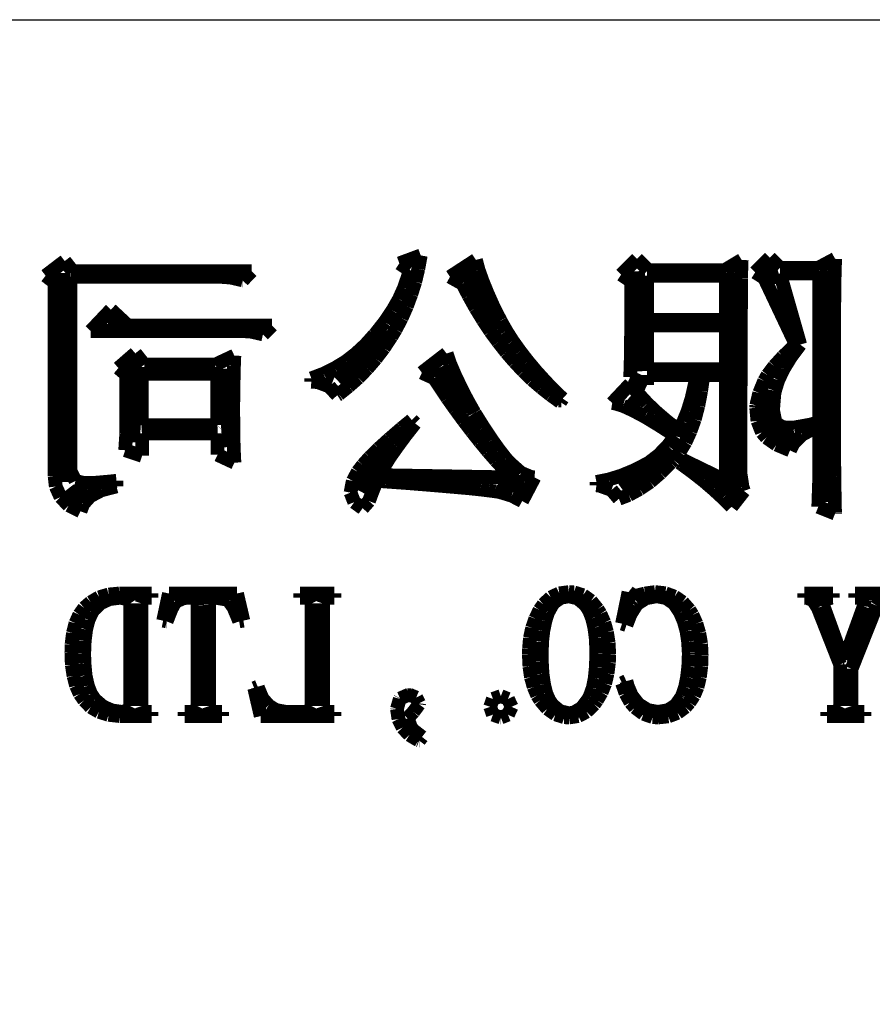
# Model space of a CAD drawing. Extents: x -53 to 531, y -106 to 304.
# Tile 3 of 66: x -46 to -40, y -98 to -91. Entities that reach past the tile are written whole.
import ezdxf

# ---------------------------------------------------------------- set-up
doc = ezdxf.new("R2010")
doc.units = 0
doc.layers.add('BOARD_GEOMETRY_SILKSCREEN_B', color=1, linetype='CONTINUOUS')

msp = doc.modelspace()

# ---------------------------------------------------------------- linework, layer by layer
at = {"layer": 'BOARD_GEOMETRY_SILKSCREEN_B'}
msp.add_lwpolyline([(-47.792894, -90.654378), (4.706874, -90.654378), (4.706874, -101.154484)], dxfattribs=at)
for points, const_width in [([(-45.93209, -92.43949), (-46.073822, -92.547694)], 0.1016), ([(-45.931836, -92.439998), (-45.932344, -92.439998)], 0.1016), ([(-45.873924, -92.51442), (-45.93209, -92.43949)], 0.1016), ([(-43.29938, -92.397834), (-43.457622, -92.456508)], 0.1016), ([(-43.457622, -92.456508), (-43.382692, -92.506038)], 0.1016), ([(-43.317414, -92.496894), (-43.29938, -92.397834)], 0.1016), ([(-42.891456, -92.431108), (-43.083226, -92.556076)], 0.1016), ([(-42.871644, -92.505276), (-42.891456, -92.431108)], 0.1016), ([(-41.70045, -92.42298), (-41.817036, -92.53982)], 0.1016), ([(-41.617138, -92.506038), (-41.70045, -92.42298)], 0.1016), ([(-40.926004, -92.431108), (-41.051226, -92.506038)], 0.1016), ([(-40.928036, -92.4814), (-40.92702, -92.45092)], 0.1016), ([(-40.92702, -92.45092), (-40.926004, -92.431108)], 0.1016), ([(-40.717724, -92.414598), (-40.825928, -92.522802)], 0.1016), ([(-40.642794, -92.489528), (-40.717724, -92.414598)], 0.1016), ([(-40.235124, -92.42298), (-40.359584, -92.489528)], 0.1016), ([(-40.237918, -92.516706), (-40.235886, -92.462604)], 0.1016), ([(-40.235886, -92.462604), (-40.235124, -92.42298)], 0.1016), ([(-45.956982, -92.528898), (-45.953426, -94.073726)], 0.127), ([(-44.549822, -92.51442), (-45.873924, -92.51442)], 0.1016), ([(-44.616624, -92.582238), (-44.549822, -92.51442)], 0.1016), ([(-43.382692, -92.506038), (-43.394122, -92.553028)], 0.1016), ([(-43.34002, -92.592906), (-43.317414, -92.496894)], 0.1016), ([(-42.95648, -92.512896), (-42.742612, -92.952824)], 0.127), ([(-42.842434, -92.587318), (-42.871644, -92.505276)], 0.1016), ([(-41.705784, -92.515182), (-41.6687, -93.254322)], 0.127), ([(-41.051226, -92.506038), (-41.617138, -92.506038)], 0.1016), ([(-41.004236, -92.526612), (-40.993314, -94.126812), (-41.108122, -94.085918)], 0.127), ([(-40.929052, -92.521024), (-40.928036, -92.4814)], 0.1016), ([(-40.929052, -92.570808), (-40.929052, -92.521024)], 0.1016), ([(-40.825928, -92.522802), (-40.75938, -92.564712)], 0.1016), ([(-40.731948, -92.487496), (-40.692324, -92.61348)], 0.127), ([(-40.359584, -92.489528), (-40.642794, -92.489528)], 0.1016), ([(-40.642794, -92.531184), (-40.351456, -92.531184)], 0.1016), ([(-40.492934, -93.057218), (-40.642794, -92.531184)], 0.1016), ([(-40.351456, -92.531184), (-40.351456, -93.870018)], 0.1016), ([(-40.29202, -92.510102), (-40.30599, -94.220538)], 0.127), ([(-40.238934, -92.583508), (-40.237918, -92.516706)], 0.1016), ([(-46.073822, -92.547694), (-46.00702, -92.599002)], 0.1016), ([(-46.00702, -92.599002), (-46.00702, -94.031308)], 0.1016), ([(-45.890434, -92.556076), (-44.78274, -92.556076)], 0.1016), ([(-45.890434, -93.989906), (-45.890434, -92.556076)], 0.1016), ([(-44.78274, -92.556076), (-44.706794, -92.56141)], 0.1016), ([(-44.706794, -92.56141), (-44.616624, -92.582238)], 0.1016), ([(-44.616624, -92.581984), (-44.61764, -92.581984)], 0.1016), ([(-43.394122, -92.553028), (-43.423332, -92.63761)], 0.1016), ([(-43.36923, -92.685108), (-43.34002, -92.592906)], 0.1016), ([(-43.083226, -92.556076), (-42.991278, -92.60713)], 0.1016), ([(-42.991278, -92.60713), (-42.944542, -92.696538)], 0.1016), ([(-42.805858, -92.67698), (-42.842434, -92.587318)], 0.1016), ([(-41.817036, -92.53982), (-41.742106, -92.59062)], 0.1016), ([(-41.742106, -92.59062), (-41.742106, -92.759276)], 0.1016), ([(-41.62552, -92.547694), (-41.04259, -92.547694)], 0.1016), ([(-41.62552, -92.873576), (-41.62552, -92.547694)], 0.1016), ([(-41.04259, -92.547694), (-41.04259, -92.873576)], 0.1016), ([(-40.930322, -92.631006), (-40.929052, -92.570808)], 0.1016), ([(-40.75938, -92.564712), (-40.526208, -93.057218)], 0.1016), ([(-40.23995, -92.665804), (-40.238934, -92.583508)], 0.1016), ([(-43.423332, -92.63761), (-43.460924, -92.721684)], 0.1016), ([(-42.762424, -92.775024), (-42.805858, -92.67698)], 0.1016), ([(-40.931084, -92.70111), (-40.930322, -92.631006)], 0.1016), ([(-40.24122, -92.760038), (-40.23995, -92.665804)], 0.1016), ([(-43.460924, -92.721684), (-43.508676, -92.804996)], 0.1016), ([(-43.402504, -92.775024), (-43.36923, -92.685108)], 0.1016), ([(-42.944542, -92.696538), (-42.893488, -92.788232)], 0.1016), ([(-40.931084, -92.782136), (-40.931084, -92.70111)], 0.1016), ([(-45.74032, -92.956888), (-45.590714, -92.7989)], 0.1016), ([(-45.465746, -92.915232), (-45.590714, -92.7989)], 0.1016), ([(-43.508676, -92.804996), (-43.565826, -92.889324)], 0.1016), ([(-43.440858, -92.8624), (-43.402504, -92.775024)], 0.1016), ([(-42.893488, -92.788232), (-42.839132, -92.876878)], 0.1016), ([(-42.709084, -92.879926), (-42.762424, -92.775024)], 0.1016), ([(-41.742106, -92.759276), (-41.743122, -92.877894)], 0.1016), ([(-40.932354, -92.872814), (-40.931084, -92.782136)], 0.1016), ([(-40.241982, -92.870528), (-40.24122, -92.760038)], 0.1016), ([(-45.53585, -92.87891), (-45.614082, -92.886022)], 0.127), ([(-43.565826, -92.889324), (-43.632374, -92.973906)], 0.1016), ([(-43.484546, -92.945712), (-43.440858, -92.8624)], 0.1016), ([(-42.839132, -92.876878), (-42.784522, -92.959936)], 0.1016), ([(-42.708322, -92.882212), (-42.709084, -92.879926)], 0.1016), ([(-42.666412, -92.956126), (-42.708322, -92.882212)], 0.1016), ([(-41.743122, -92.877894), (-41.744138, -92.986098)], 0.1016), ([(-41.04259, -92.873576), (-41.62552, -92.873576)], 0.1016), ([(-40.932354, -92.973906), (-40.932354, -92.872814)], 0.1016), ([(-40.241982, -92.993718), (-40.241982, -92.870528)], 0.1016), ([(-45.74032, -92.956888), (-44.63288, -92.956888)], 0.1016), ([(-44.399708, -92.915232), (-45.465746, -92.915232)], 0.1016), ([(-44.63288, -92.956888), (-44.556934, -92.961206)], 0.1016), ([(-44.556934, -92.961206), (-44.466256, -92.98178)], 0.1016), ([(-44.466256, -92.98178), (-44.399708, -92.915232)], 0.1016), ([(-43.535092, -92.96908), (-43.906694, -93.331284)], 0.127), ([(-43.516042, -92.998798), (-43.484546, -92.945712)], 0.1016), ([(-42.784522, -92.959936), (-42.725848, -93.039184)], 0.1016), ([(-42.618914, -93.030802), (-42.666412, -92.956126)], 0.1016), ([(-41.62552, -92.915232), (-41.04259, -92.915232)], 0.1016), ([(-41.62552, -93.240098), (-41.62552, -92.915232)], 0.1016), ([(-41.04259, -92.915232), (-41.04259, -93.240098)], 0.1016), ([(-43.642026, -92.98432), (-43.707812, -93.05798)], 0.1016), ([(-43.632374, -92.973906), (-43.642026, -92.98432)], 0.1016), ([(-43.572176, -93.083126), (-43.516042, -92.998798)], 0.1016), ([(-42.725848, -93.039184), (-42.666412, -93.11513)], 0.1016), ([(-42.56532, -93.105732), (-42.618914, -93.030802)], 0.1016), ([(-41.744138, -92.986098), (-41.745154, -93.081094)], 0.1016), ([(-40.933624, -93.084904), (-40.932354, -92.973906)], 0.1016), ([(-40.242998, -93.130878), (-40.241982, -92.993718)], 0.1016), ([(-43.707812, -93.05798), (-43.778424, -93.123512)], 0.1016), ([(-43.631358, -93.161104), (-43.572176, -93.083126)], 0.1016), ([(-42.666412, -93.11513), (-42.604944, -93.185996)], 0.1016), ([(-42.507154, -93.180916), (-42.56532, -93.105732)], 0.1016), ([(-41.745154, -93.081094), (-41.746424, -93.165422)], 0.1016), ([(-40.933624, -93.337888), (-40.933624, -93.084904)], 0.1016), ([(-40.54094, -93.070426), (-40.619934, -93.14561)], 0.1016), ([(-40.562022, -93.14942), (-40.492934, -93.057218)], 0.1016), ([(-40.526208, -93.057218), (-40.54094, -93.070426)], 0.1016), ([(-45.410374, -93.121988), (-45.535342, -93.2307)], 0.1016), ([(-45.425614, -93.18752), (-45.437298, -93.78061)], 0.127), ([(-45.343826, -93.2053), (-45.410374, -93.121988)], 0.1016), ([(-44.677838, -93.139006), (-44.819316, -93.2053)], 0.1016), ([(-44.680886, -93.21292), (-44.677838, -93.139006)], 0.1016), ([(-43.8531, -93.181678), (-43.933618, -93.2307)], 0.1016), ([(-43.778424, -93.123512), (-43.8531, -93.181678)], 0.1016), ([(-43.694858, -93.235018), (-43.631358, -93.161104)], 0.1016), ([(-43.108118, -93.123512), (-43.290998, -93.26499)], 0.1016), ([(-43.081956, -93.199712), (-43.108118, -93.123512)], 0.1016), ([(-42.604944, -93.185996), (-42.541444, -93.253814)], 0.1016), ([(-42.443654, -93.256608), (-42.507154, -93.180916)], 0.1016), ([(-41.746424, -93.165422), (-41.748456, -93.23832)], 0.1016), ([(-40.619934, -93.14561), (-40.68445, -93.216222)], 0.1016), ([(-40.616124, -93.23832), (-40.562022, -93.14942)], 0.1016), ([(-40.242998, -93.602302), (-40.242998, -93.130878)], 0.1016), ([(-45.535342, -93.2307), (-45.476922, -93.280484)], 0.1016), ([(-44.819316, -93.2053), (-45.343826, -93.2053)], 0.1016), ([(-44.744132, -93.235018), (-44.701714, -93.813376)], 0.127), ([(-44.682918, -93.302074), (-44.680632, -93.21292)], 0.1016), ([(-44.680632, -93.21292), (-44.680886, -93.21292)], 0.1016), ([(-43.933618, -93.2307), (-44.017692, -93.27261)], 0.1016), ([(-43.761914, -93.303598), (-43.694858, -93.235018)], 0.1016), ([(-43.158918, -93.227906), (-42.972736, -93.568774)], 0.127), ([(-43.047412, -93.280738), (-43.081956, -93.199712)], 0.1016), ([(-42.541444, -93.253814), (-42.475912, -93.317314)], 0.1016), ([(-42.374312, -93.332808), (-42.443654, -93.256608)], 0.1016), ([(-41.748456, -93.23832), (-41.750488, -93.298518)], 0.1016), ([(-41.04259, -93.240098), (-41.62552, -93.240098)], 0.1016), ([(-40.68445, -93.216222), (-40.734488, -93.282008)], 0.1016), ([(-40.65524, -93.320108), (-40.616124, -93.23832)], 0.1016), ([(-45.476922, -93.280484), (-45.476922, -93.643704)], 0.1016), ([(-45.362114, -93.274388), (-45.362876, -93.275404)], 0.1016), ([(-45.362876, -93.275404), (-45.362876, -93.65361)], 0.1016), ([(-44.803822, -93.274388), (-45.362114, -93.274388)], 0.1016), ([(-44.803822, -93.652594), (-44.803822, -93.274388)], 0.1016), ([(-44.684696, -93.405198), (-44.682918, -93.302074)], 0.1016), ([(-44.017692, -93.27261), (-44.108624, -93.3069)], 0.1016), ([(-44.108624, -93.3069), (-44.108624, -93.331538)], 0.1016), ([(-44.108624, -93.331538), (-44.06138, -93.335094)], 0.1016), ([(-44.06138, -93.335094), (-43.976036, -93.367098)], 0.1016), ([(-43.946826, -93.321886), (-43.982132, -93.307916)], 0.127), ([(-43.832526, -93.366082), (-43.761914, -93.303598)], 0.1016), ([(-43.290998, -93.26499), (-43.199812, -93.3069)], 0.1016), ([(-43.199812, -93.3069), (-43.162982, -93.36278)], 0.1016), ([(-43.005756, -93.368114), (-43.047412, -93.280738)], 0.1016), ([(-42.475912, -93.317314), (-42.408348, -93.37548)], 0.1016), ([(-42.300144, -93.409008), (-42.374312, -93.332808)], 0.1016), ([(-41.750488, -93.298518), (-41.62552, -93.356684)], 0.1016), ([(-41.62552, -93.282008), (-41.258998, -93.282008)], 0.1016), ([(-41.62552, -93.356684), (-41.62552, -93.282008)], 0.1016), ([(-41.258998, -93.282008), (-41.270428, -93.33992)], 0.1016), ([(-41.225724, -93.400626), (-41.209214, -93.282008)], 0.1016), ([(-41.209214, -93.282008), (-41.04259, -93.282008)], 0.1016), ([(-41.04259, -93.282008), (-41.04259, -94.064582)], 0.1016), ([(-40.75938, -93.325696), (-40.795956, -93.415104)], 0.1016), ([(-40.734488, -93.282008), (-40.75938, -93.325696)], 0.1016), ([(-40.679624, -93.398594), (-40.65524, -93.320108)], 0.1016), ([(-44.68622, -93.521784), (-44.684696, -93.405198)], 0.1016), ([(-43.976036, -93.367098), (-43.9166, -93.431614)], 0.1016), ([(-43.905424, -93.424502), (-43.832526, -93.366082)], 0.1016), ([(-43.162982, -93.36278), (-43.10253, -93.453712)], 0.1016), ([(-42.958004, -93.462094), (-43.005756, -93.368114)], 0.1016), ([(-42.408348, -93.37548), (-42.338498, -93.430598)], 0.1016), ([(-42.250106, -93.456506), (-42.300144, -93.409008)], 0.1016), ([(-41.750488, -93.348302), (-41.883584, -93.48978)], 0.1016), ([(-41.749218, -93.35008), (-41.752012, -93.35008)], 0.1016), ([(-41.690036, -93.4212), (-41.750488, -93.348302)], 0.1016), ([(-41.270428, -93.33992), (-41.295574, -93.451426)], 0.1016), ([(-41.246552, -93.509592), (-41.225724, -93.400626)], 0.1016), ([(-40.934132, -93.47962), (-40.933624, -93.337888)], 0.1016), ([(-40.72382, -93.391228), (-40.753538, -93.59392), (-40.657018, -93.7387), (-40.536622, -93.721682)], 0.127), ([(-40.68445, -93.423232), (-40.679624, -93.398594)], 0.1016), ([(-43.9166, -93.431614), (-43.905424, -93.424502)], 0.1016), ([(-43.10253, -93.453712), (-43.042332, -93.538802)], 0.1016), ([(-42.902632, -93.5609), (-42.958004, -93.462094)], 0.1016), ([(-42.338498, -93.430598), (-42.267124, -93.481906)], 0.1016), ([(-42.260012, -93.470984), (-42.281856, -93.470984)], 0.1016), ([(-42.267124, -93.481906), (-42.250106, -93.456506)], 0.1016), ([(-41.76141, -93.454474), (-41.683686, -93.521276)], 0.127), ([(-41.624504, -93.49232), (-41.690036, -93.4212)], 0.1016), ([(-41.295574, -93.451426), (-41.32453, -93.546422)], 0.1016), ([(-40.934132, -94.014798), (-40.934132, -93.47962)], 0.1016), ([(-40.795956, -93.415104), (-40.8178, -93.506798)], 0.1016), ([(-40.693848, -93.540834), (-40.68445, -93.423232)], 0.1016), ([(-44.68622, -93.54693), (-44.68622, -93.521784)], 0.1016), ([(-44.684696, -93.672914), (-44.68622, -93.54693)], 0.1016), ([(-43.042332, -93.538802), (-42.98188, -93.621098)], 0.1016), ([(-41.883584, -93.48978), (-41.86174, -93.493082)], 0.1016), ([(-41.86174, -93.493082), (-41.803574, -93.510608)], 0.1016), ([(-41.803574, -93.510608), (-41.730676, -93.543882)], 0.1016), ([(-41.730676, -93.543882), (-41.641522, -93.591126)], 0.1016), ([(-41.554654, -93.558614), (-41.624504, -93.49232)], 0.1016), ([(-41.32453, -93.546422), (-41.357042, -93.626178)], 0.1016), ([(-41.272714, -93.609922), (-41.246552, -93.509592)], 0.1016), ([(-40.8178, -93.506798), (-40.818816, -93.524324)], 0.1016), ([(-40.818816, -93.524324), (-40.809418, -93.622114)], 0.1016), ([(-40.678354, -93.621098), (-40.693848, -93.540834)], 0.1016), ([(-43.365928, -93.615002), (-43.440858, -93.676216)], 0.1016), ([(-43.341036, -93.639894), (-43.365928, -93.615002)], 0.1016), ([(-42.98188, -93.621098), (-42.921428, -93.700092)], 0.1016), ([(-42.899584, -93.565218), (-42.902632, -93.5609)], 0.1016), ([(-42.834052, -93.67012), (-42.899584, -93.565218)], 0.1016), ([(-41.641522, -93.591126), (-41.537128, -93.654626)], 0.1016), ([(-41.48074, -93.622114), (-41.554654, -93.558614)], 0.1016), ([(-41.403016, -93.68282), (-41.48074, -93.622114)], 0.1016), ([(-41.357042, -93.626178), (-41.392348, -93.689678)], 0.1016), ([(-41.305226, -93.699076), (-41.272714, -93.609922)], 0.1016), ([(-40.809418, -93.622114), (-40.776144, -93.706696)], 0.1016), ([(-40.66794, -93.639894), (-40.678354, -93.621098)], 0.1016), ([(-40.241982, -93.726508), (-40.242998, -93.602302)], 0.1016), ([(-45.476922, -93.643704), (-45.478446, -93.7133)], 0.1016), ([(-45.362876, -93.65361), (-44.804838, -93.65361)], 0.1016), ([(-44.804838, -93.65361), (-44.803822, -93.652594)], 0.1016), ([(-44.684696, -93.673422), (-44.684696, -93.672914)], 0.1016), ([(-44.684442, -93.673422), (-44.684696, -93.673422)], 0.1016), ([(-44.683426, -93.779594), (-44.684442, -93.673422)], 0.1016), ([(-43.440858, -93.676216), (-43.532552, -93.755718)], 0.1016), ([(-43.410632, -93.728286), (-43.341036, -93.639894)], 0.1016), ([(-42.921428, -93.700092), (-42.862246, -93.775022)], 0.1016), ([(-42.7736, -93.760798), (-42.834052, -93.67012)], 0.1016), ([(-41.537128, -93.654626), (-41.41724, -93.731334)], 0.1016), ([(-41.392348, -93.689678), (-41.403016, -93.68282)], 0.1016), ([(-41.349422, -93.677232), (-41.371774, -93.748098)], 0.127), ([(-41.341294, -93.779594), (-41.305226, -93.699076)], 0.1016), ([(-40.622982, -93.669104), (-40.66794, -93.639894)], 0.1016), ([(-40.539924, -93.670882), (-40.622982, -93.669104)], 0.1016), ([(-40.418004, -93.649038), (-40.539924, -93.670882)], 0.1016), ([(-40.478456, -93.723206), (-40.38473, -93.673422)], 0.1016), ([(-40.38473, -93.639894), (-40.418004, -93.649038)], 0.1016), ([(-40.38473, -93.673422), (-40.38473, -93.639894)], 0.1016), ([(-45.478954, -93.739716), (-45.485304, -93.838522)], 0.1016), ([(-45.478446, -93.7133), (-45.478954, -93.739716)], 0.1016), ([(-45.360336, -93.7133), (-45.349922, -93.7133)], 0.1016), ([(-45.360336, -93.879924), (-45.360336, -93.7133)], 0.1016), ([(-45.349922, -93.7133), (-45.360082, -93.714316)], 0.1016), ([(-45.360082, -93.714316), (-44.802298, -93.714316)], 0.1016), ([(-44.802298, -93.714316), (-44.802298, -93.872304)], 0.1016), ([(-43.532552, -93.755718), (-43.61053, -93.826076)], 0.1016), ([(-43.4721, -93.811598), (-43.410632, -93.728286)], 0.1016), ([(-42.719498, -93.83649), (-42.7736, -93.760798)], 0.1016), ([(-41.41724, -93.731334), (-41.472358, -93.805502)], 0.1016), ([(-40.776144, -93.706696), (-40.743124, -93.745304)], 0.1016), ([(-40.743124, -93.745304), (-40.668956, -93.79712)], 0.1016), ([(-40.541956, -93.785436), (-40.478456, -93.723206)], 0.1016), ([(-40.241982, -93.839538), (-40.241982, -93.726508)], 0.1016), ([(-45.485304, -93.838522), (-45.360336, -93.879924)], 0.1016), ([(-44.680378, -93.867224), (-44.683426, -93.779594)], 0.1016), ([(-43.57751, -93.851222), (-43.732704, -94.149926)], 0.127), ([(-43.61053, -93.826076), (-43.676316, -93.890592)], 0.1016), ([(-43.527726, -93.890592), (-43.4721, -93.811598)], 0.1016), ([(-42.862246, -93.775022), (-42.80281, -93.846904)], 0.1016), ([(-42.669714, -93.89999), (-42.719498, -93.83649)], 0.1016), ([(-41.472358, -93.805502), (-41.540176, -93.875098)], 0.1016), ([(-41.38422, -93.850206), (-41.341294, -93.779594)], 0.1016), ([(-40.668956, -93.79712), (-40.568118, -93.839538)], 0.1016), ([(-40.568118, -93.839538), (-40.541956, -93.785436)], 0.1016), ([(-40.24122, -93.942916), (-40.241982, -93.839538)], 0.1016), ([(-44.802298, -93.872304), (-44.67733, -93.930724)], 0.1016), ([(-44.67733, -93.930724), (-44.680378, -93.867224)], 0.1016), ([(-43.676316, -93.890592), (-43.727624, -93.947996)], 0.1016), ([(-43.574208, -93.965522), (-43.527726, -93.890592)], 0.1016), ([(-42.80281, -93.846904), (-42.743628, -93.914722)], 0.1016), ([(-42.743628, -93.914722), (-42.684192, -93.979238)], 0.1016), ([(-42.64152, -93.931232), (-42.669714, -93.89999)], 0.1016), ([(-41.468294, -93.862906), (-41.820846, -94.111826)], 0.127), ([(-41.540176, -93.875098), (-41.613074, -93.931232)], 0.1016), ([(-41.451022, -93.931232), (-41.430956, -93.910404)], 0.1016), ([(-41.430956, -93.910404), (-41.38422, -93.850206)], 0.1016), ([(-41.367456, -93.906594), (-41.38422, -93.931232)], 0.1016), ([(-41.04259, -94.064582), (-41.367456, -93.906594)], 0.1016), ([(-40.351456, -93.870018), (-40.352726, -93.972126)], 0.1016), ([(-45.852842, -94.065598), (-45.890434, -93.989906)], 0.1016), ([(-43.727624, -93.947996), (-43.765724, -93.99778)], 0.1016), ([(-43.607482, -94.022926), (-43.574208, -93.965522)], 0.1016), ([(-42.684192, -93.979238), (-42.624756, -94.039436)], 0.1016), ([(-42.558208, -94.0054), (-42.64152, -93.931232)], 0.1016), ([(-41.724326, -93.988382), (-41.815004, -94.025974)], 0.1016), ([(-41.692322, -93.972888), (-41.724326, -93.988382)], 0.1016), ([(-41.613074, -93.931232), (-41.692322, -93.972888)], 0.1016), ([(-41.526714, -94.007178), (-41.451022, -93.931232)], 0.1016), ([(-41.38422, -93.931232), (-41.368726, -93.942916)], 0.1016), ([(-41.368726, -93.942916), (-41.285414, -94.00413)], 0.1016), ([(-40.352726, -93.972126), (-40.353488, -94.070678)], 0.1016), ([(-40.23995, -94.035626), (-40.24122, -93.942916)], 0.1016), ([(-46.00702, -94.031308), (-45.998638, -94.107508)], 0.1016), ([(-45.549312, -94.064582), (-45.606208, -94.070678)], 0.1016), ([(-45.549312, -94.106238), (-45.549312, -94.064582)], 0.1016), ([(-43.765724, -93.99778), (-43.802046, -94.065598)], 0.1016), ([(-43.65752, -94.147894), (-43.624246, -94.064582)], 0.1016), ([(-43.624246, -94.064582), (-43.560746, -94.069916)], 0.1016), ([(-42.624756, -94.039436), (-43.607482, -94.022926)], 0.1016), ([(-42.481246, -94.037404), (-42.558208, -94.0054)], 0.1016), ([(-42.549826, -94.214696), (-42.458132, -94.039436)], 0.1016), ([(-42.458132, -94.039436), (-42.481246, -94.037404)], 0.1016), ([(-41.906444, -94.054422), (-42.000424, -94.073218)], 0.1016), ([(-41.815004, -94.025974), (-41.906444, -94.054422)], 0.1016), ([(-41.602914, -94.073218), (-41.526714, -94.007178)], 0.1016), ([(-41.285414, -94.00413), (-41.205912, -94.066614)], 0.1016), ([(-40.919654, -94.110302), (-40.934132, -94.014798)], 0.1016), ([(-40.238934, -94.117922), (-40.23995, -94.035626)], 0.1016), ([(-45.998638, -94.107508), (-45.963332, -94.185232)], 0.1016), ([(-45.76191, -94.137226), (-45.86351, -94.193106), (-45.913548, -94.128336)], 0.127), ([(-45.790358, -94.081092), (-45.852842, -94.065598)], 0.1016), ([(-45.707046, -94.079314), (-45.790358, -94.081092)], 0.1016), ([(-45.743622, -94.178882), (-45.661326, -94.135194)], 0.1016), ([(-45.606208, -94.070678), (-45.707046, -94.079314)], 0.1016), ([(-45.661326, -94.135194), (-45.549312, -94.106238)], 0.1016), ([(-43.802046, -94.065598), (-43.81881, -94.152212)], 0.1016), ([(-43.560746, -94.069916), (-43.40352, -94.081092)], 0.1016), ([(-43.40352, -94.081092), (-43.263312, -94.092522)], 0.1016), ([(-43.263312, -94.092522), (-43.13809, -94.102936)], 0.1016), ([(-43.13809, -94.102936), (-43.029124, -94.112334)], 0.1016), ([(-43.029124, -94.112334), (-42.935144, -94.120716)], 0.1016), ([(-42.935144, -94.120716), (-42.856912, -94.129098)], 0.1016), ([(-42.856912, -94.129098), (-42.794428, -94.136718)], 0.1016), ([(-42.794428, -94.136718), (-42.747692, -94.142814)], 0.1016), ([(-42.535602, -94.083886), (-42.728388, -94.090998)], 0.127), ([(-42.000424, -94.073218), (-42.000424, -94.09811)], 0.1016), ([(-42.000424, -94.09811), (-41.97731, -94.100904)], 0.1016), ([(-41.97731, -94.100904), (-41.888918, -94.1324)], 0.1016), ([(-41.888918, -94.1324), (-41.833546, -94.197678)], 0.1016), ([(-41.760902, -94.169738), (-41.680638, -94.125796)], 0.1016), ([(-41.680638, -94.125796), (-41.602914, -94.073218)], 0.1016), ([(-41.205912, -94.066614), (-41.133522, -94.129098)], 0.1016), ([(-41.133522, -94.129098), (-41.064434, -94.192598)], 0.1016), ([(-40.90924, -94.139512), (-40.919654, -94.110302)], 0.1016), ([(-40.353488, -94.070678), (-40.356536, -94.16542)], 0.1016), ([(-40.237918, -94.189296), (-40.238934, -94.117922)], 0.1016), ([(-45.963332, -94.185232), (-45.90288, -94.2467)], 0.1016), ([(-45.795692, -94.236286), (-45.743622, -94.178882)], 0.1016), ([(-43.81881, -94.152212), (-43.791124, -94.222824)], 0.1016), ([(-43.682412, -94.214696), (-43.65752, -94.147894)], 0.1016), ([(-42.747692, -94.142814), (-42.71645, -94.147894)], 0.1016), ([(-42.71645, -94.147894), (-42.627042, -94.174818)], 0.1016), ([(-42.627042, -94.174818), (-42.549826, -94.214696)], 0.1016), ([(-41.833546, -94.197678), (-41.760902, -94.169738)], 0.1016), ([(-41.064434, -94.192598), (-41.000934, -94.257114)], 0.1016), ([(-41.000934, -94.257114), (-40.90924, -94.139512)], 0.1016), ([(-40.356536, -94.16542), (-40.359584, -94.257114)], 0.1016), ([(-40.236902, -94.251018), (-40.237918, -94.189296)], 0.1016), ([(-45.90288, -94.2467), (-45.815504, -94.290388)], 0.1016), ([(-45.815504, -94.290388), (-45.795692, -94.236286)], 0.1016), ([(-43.791124, -94.222824), (-43.729402, -94.267528)], 0.1016), ([(-43.729402, -94.267528), (-43.682412, -94.214696)], 0.1016), ([(-40.359584, -94.257114), (-40.235124, -94.307406)], 0.1016), ([(-40.235124, -94.301818), (-40.236902, -94.251018)], 0.1016), ([(-40.235124, -94.307406), (-40.235124, -94.301818)], 0.1016), ([(-45.67809, -94.926404), (-45.74032, -94.96298)], 0.1016), ([(-45.607224, -94.905576), (-45.67809, -94.926404)], 0.1016), ([(-45.52823, -94.89821), (-45.607224, -94.905576)], 0.1016), ([(-45.602144, -94.94012), (-45.522896, -94.929706)], 0.1016), ([(-45.289724, -94.89821), (-45.52823, -94.89821)], 0.1016), ([(-45.522896, -94.929706), (-45.46981, -94.94012)], 0.1016), ([(-45.353224, -94.94012), (-45.32122, -94.929706)], 0.1016), ([(-45.32122, -94.929706), (-45.289724, -94.929706)], 0.1016), ([(-45.289724, -94.929706), (-45.289724, -94.89821)], 0.1016), ([(-45.161708, -94.89821), (-45.20438, -95.099124)], 0.1016), ([(-44.658026, -94.89821), (-45.161708, -94.89821)], 0.1016), ([(-45.115226, -94.96171), (-45.055536, -94.932754)], 0.1016), ([(-45.055536, -94.932754), (-45.01388, -94.929706)], 0.1016), ([(-45.01388, -94.929706), (-44.955714, -94.934786)], 0.1016), ([(-44.955714, -94.934786), (-44.95038, -94.987872)], 0.1016), ([(-44.865036, -94.982792), (-44.859956, -94.934786)], 0.1016), ([(-44.859956, -94.934786), (-44.81703, -94.929706)], 0.1016), ([(-44.81703, -94.929706), (-44.736004, -94.943168)], 0.1016), ([(-44.611036, -95.099124), (-44.658026, -94.89821)], 0.1016), ([(-43.937428, -94.89821), (-44.191428, -94.89821)], 0.1016), ([(-44.191428, -94.89821), (-44.191428, -94.929706)], 0.1016), ([(-44.191428, -94.929706), (-44.155106, -94.929706)], 0.1016), ([(-44.155106, -94.929706), (-44.122848, -94.94012)], 0.1016), ([(-44.011342, -94.94012), (-43.968924, -94.929706)], 0.1016), ([(-43.968924, -94.929706), (-43.937428, -94.929706)], 0.1016), ([(-43.937428, -94.929706), (-43.937428, -94.89821)], 0.1016), ([(-42.337482, -94.92742), (-42.391584, -94.978474)], 0.1016), ([(-42.274998, -94.897194), (-42.337482, -94.92742)], 0.1016), ([(-42.318686, -94.969076), (-42.263822, -94.929706)], 0.1016), ([(-42.203624, -94.887796), (-42.274998, -94.897194)], 0.1016), ([(-42.263822, -94.929706), (-42.203624, -94.919292)], 0.1016), ([(-42.165778, -94.890082), (-42.203624, -94.887796)], 0.1016), ([(-42.203624, -94.919292), (-42.1386, -94.934786)], 0.1016), ([(-42.09923, -94.91091), (-42.165778, -94.890082)], 0.1016), ([(-42.1386, -94.934786), (-42.083482, -94.981522)], 0.1016), ([(-42.04081, -94.952566), (-42.09923, -94.91091)], 0.1016), ([(-41.762934, -94.887796), (-41.810686, -95.121222)], 0.1016), ([(-41.735756, -94.908624), (-41.762934, -94.887796)], 0.1016), ([(-41.705022, -94.913958), (-41.735756, -94.908624)], 0.1016), ([(-41.641522, -94.89821), (-41.705022, -94.913958)], 0.1016), ([(-41.694354, -94.972124), (-41.633902, -94.93377)], 0.1016), ([(-41.566084, -94.887796), (-41.641522, -94.89821)], 0.1016), ([(-41.633902, -94.93377), (-41.557956, -94.919292)], 0.1016), ([(-41.565322, -94.887796), (-41.566084, -94.887796)], 0.1016), ([(-41.490138, -94.896432), (-41.565322, -94.887796)], 0.1016), ([(-41.557956, -94.919292), (-41.55059, -94.919292)], 0.1016), ([(-41.55059, -94.919292), (-41.483026, -94.932754)], 0.1016), ([(-41.422574, -94.921324), (-41.490138, -94.896432)], 0.1016), ([(-41.483026, -94.932754), (-41.426638, -94.972124)], 0.1016), ([(-41.363138, -94.96171), (-41.422574, -94.921324)], 0.1016), ([(-40.463724, -94.89821), (-40.463724, -94.929706)], 0.1016), ([(-40.25138, -94.89821), (-40.463724, -94.89821)], 0.1016), ([(-40.463724, -94.929706), (-40.447214, -94.929706)], 0.1016), ([(-40.447214, -94.929706), (-40.400224, -94.946216)], 0.1016), ([(-40.31488, -94.946216), (-40.261794, -94.929706)], 0.1016), ([(-40.261794, -94.929706), (-40.25138, -94.929706)], 0.1016), ([(-40.25138, -94.929706), (-40.25138, -94.89821)], 0.1016), ([(-40.087042, -94.89821), (-40.087042, -94.929706)], 0.1016), ([(-39.848536, -94.89821), (-40.087042, -94.89821)], 0.1016), ([(-40.087042, -94.929706), (-40.05453, -94.929706)], 0.1016), ([(-40.05453, -94.929706), (-40.018208, -94.946216)], 0.1016), ([(-45.788326, -95.004636), (-45.824648, -95.055436)], 0.1016), ([(-45.74032, -94.96298), (-45.788326, -95.004636)], 0.1016), ([(-45.71873, -95.02013), (-45.666914, -94.970092)], 0.1016), ([(-45.666914, -94.970092), (-45.602144, -94.94012)], 0.1016), ([(-45.46981, -94.94012), (-45.448982, -94.972124)], 0.1016), ([(-45.448982, -94.972124), (-45.448982, -95.731076)], 0.1016), ([(-45.363638, -94.972124), (-45.353224, -94.94012)], 0.1016), ([(-45.363638, -95.731076), (-45.363638, -94.972124)], 0.1016), ([(-45.141896, -95.011748), (-45.115226, -94.96298)], 0.1016), ([(-45.115226, -94.96298), (-45.115226, -94.96171)], 0.1016), ([(-44.95038, -94.987872), (-44.95038, -95.731076)], 0.1016), ([(-44.865036, -95.731076), (-44.865036, -94.982792)], 0.1016), ([(-44.736004, -94.943168), (-44.717208, -94.95663)], 0.1016), ([(-44.717208, -94.95663), (-44.68495, -95.000318)], 0.1016), ([(-44.68495, -95.000318), (-44.649644, -95.084646)], 0.1016), ([(-44.122848, -94.94012), (-44.1071, -94.972124)], 0.1016), ([(-44.1071, -94.972124), (-44.1071, -95.731076)], 0.1016), ([(-44.021756, -94.972124), (-44.011342, -94.94012)], 0.1016), ([(-44.021756, -95.731076), (-44.021756, -94.972124)], 0.1016), ([(-42.391584, -94.978474), (-42.420794, -95.02013)], 0.1016), ([(-42.356278, -95.035624), (-42.318686, -94.969076)], 0.1016), ([(-42.083482, -94.981522), (-42.054526, -95.02521)], 0.1016), ([(-41.991026, -95.014796), (-42.04081, -94.952566)], 0.1016), ([(-41.748456, -95.053404), (-41.709848, -94.99092)], 0.1016), ([(-41.709848, -94.99092), (-41.694354, -94.972124)], 0.1016), ([(-41.426638, -94.972124), (-41.381934, -95.038926)], 0.1016), ([(-41.312084, -95.02013), (-41.363138, -94.96171)], 0.1016), ([(-40.400224, -94.946216), (-40.362886, -95.004636)], 0.1016), ([(-40.362886, -95.004636), (-40.198294, -95.422974)], 0.1016), ([(-40.320214, -94.993206), (-40.31488, -94.946216)], 0.1016), ([(-40.17772, -95.386652), (-40.320214, -94.993206)], 0.1016), ([(-40.023542, -94.993206), (-40.166036, -95.386652)], 0.1016), ([(-40.11295, -95.455232), (-39.92753, -94.987872)], 0.1016), ([(-40.018208, -94.946216), (-40.023542, -94.993206)], 0.1016), ([(-39.92753, -94.987872), (-39.901622, -94.946216)], 0.1016), ([(-45.824648, -95.055436), (-45.852842, -95.11792)], 0.1016), ([(-45.756322, -95.09506), (-45.730922, -95.038926)], 0.1016), ([(-45.730922, -95.038926), (-45.71873, -95.02013)], 0.1016), ([(-45.178726, -95.104458), (-45.141896, -95.011748)], 0.1016), ([(-42.420794, -95.02013), (-42.452036, -95.084646)], 0.1016), ([(-42.378122, -95.102426), (-42.35831, -95.039942)], 0.1016), ([(-42.35831, -95.039942), (-42.356278, -95.035624)], 0.1016), ([(-42.054526, -95.02521), (-42.032428, -95.081598)], 0.1016), ([(-42.032428, -95.081598), (-42.015918, -95.149162)], 0.1016), ([(-41.969944, -95.048324), (-41.991026, -95.014796)], 0.1016), ([(-41.942004, -95.11284), (-41.969944, -95.048324)], 0.1016), ([(-41.778428, -95.131636), (-41.748456, -95.053404)], 0.1016), ([(-41.381934, -95.038926), (-41.380918, -95.040958)], 0.1016), ([(-41.380918, -95.040958), (-41.35374, -95.105474)], 0.1016), ([(-41.289224, -95.056706), (-41.312084, -95.02013)], 0.1016), ([(-41.260522, -95.121222), (-41.289224, -95.056706)], 0.1016), ([(-45.852842, -95.11792), (-45.871638, -95.190818)], 0.1016), ([(-45.773848, -95.163894), (-45.756322, -95.09506)], 0.1016), ([(-45.20438, -95.099124), (-45.178726, -95.104458)], 0.1016), ([(-45.178726, -95.10395), (-45.181012, -95.10395)], 0.1016), ([(-44.649644, -95.084646), (-44.642278, -95.104458)], 0.1016), ([(-44.642278, -95.104458), (-44.611036, -95.099124)], 0.1016), ([(-42.475912, -95.15348), (-42.491914, -95.22841)], 0.1016), ([(-42.452036, -95.084646), (-42.475912, -95.15348)], 0.1016), ([(-42.3926, -95.174308), (-42.378122, -95.102426)], 0.1016), ([(-42.015918, -95.149162), (-42.005504, -95.22841)], 0.1016), ([(-41.922192, -95.183706), (-41.942004, -95.11284)], 0.1016), ([(-41.810686, -95.121222), (-41.778428, -95.131636)], 0.1016), ([(-41.35374, -95.105474), (-41.333928, -95.177356)], 0.1016), ([(-41.23944, -95.191834), (-41.260522, -95.121222)], 0.1016), ([(-45.871638, -95.190818), (-45.882052, -95.275146)], 0.1016), ([(-45.784516, -95.247206), (-45.773848, -95.163894)], 0.1016), ([(-42.491914, -95.22841), (-42.499026, -95.30842)], 0.1016), ([(-42.401998, -95.254318), (-42.3926, -95.174308)], 0.1016), ([(-42.005504, -95.22841), (-42.001186, -95.31985)], 0.1016), ([(-41.909746, -95.2627), (-41.922192, -95.183706)], 0.1016), ([(-41.333928, -95.177356), (-41.322498, -95.254318)], 0.1016), ([(-41.225724, -95.270066), (-41.23944, -95.191834)], 0.1016), ([(-45.882052, -95.275146), (-45.883322, -95.333566)], 0.1016), ([(-45.788326, -95.34398), (-45.784516, -95.247206)], 0.1016), ([(-42.40403, -95.34398), (-42.401998, -95.254318)], 0.1016), ([(-41.905428, -95.34906), (-41.909746, -95.2627)], 0.1016), ([(-41.322498, -95.254318), (-41.317418, -95.33763)], 0.1016), ([(-41.221914, -95.354394), (-41.225724, -95.270066)], 0.1016), ([(-45.883322, -95.333566), (-45.88002, -95.426022)], 0.1016), ([(-45.786294, -95.415608), (-45.788326, -95.34398)], 0.1016), ([(-42.499026, -95.30842), (-42.500042, -95.34906)], 0.1016), ([(-42.500042, -95.34906), (-42.495724, -95.437706)], 0.1016), ([(-42.40403, -95.398082), (-42.40403, -95.34398)], 0.1016), ([(-42.001186, -95.34398), (-42.004488, -95.44177)], 0.1016), ([(-42.001186, -95.31985), (-42.001186, -95.34398)], 0.1016), ([(-41.907714, -95.409512), (-41.905428, -95.34906)], 0.1016), ([(-41.317418, -95.34906), (-41.32072, -95.438722)], 0.1016), ([(-41.317418, -95.33763), (-41.317418, -95.34906)], 0.1016), ([(-41.224708, -95.434404), (-41.221914, -95.354394)], 0.1016), ([(-45.88002, -95.426022), (-45.86732, -95.508318)], 0.1016), ([(-45.777912, -95.50527), (-45.786294, -95.415608)], 0.1016), ([(-42.495724, -95.437706), (-42.484294, -95.517716)], 0.1016), ([(-42.39895, -95.491808), (-42.40403, -95.398082)], 0.1016), ([(-42.004488, -95.44177), (-42.013124, -95.526098)], 0.1016), ([(-41.918128, -95.490792), (-41.907714, -95.409512)], 0.1016), ([(-41.32072, -95.438722), (-41.330118, -95.518732)], 0.1016), ([(-41.235122, -95.517716), (-41.224708, -95.434404)], 0.1016), ([(-40.198294, -95.422974), (-40.198294, -95.731076)], 0.1016), ([(-40.166036, -95.386652), (-40.17772, -95.386652)], 0.1016), ([(-45.86732, -95.508318), (-45.848778, -95.5802)], 0.1016), ([(-45.761148, -95.5802), (-45.777912, -95.50527)], 0.1016), ([(-42.484294, -95.517716), (-42.464482, -95.589598)], 0.1016), ([(-42.38752, -95.569786), (-42.39895, -95.491808)], 0.1016), ([(-41.935654, -95.564706), (-41.918128, -95.490792)], 0.1016), ([(-41.330118, -95.518732), (-41.344342, -95.590614)], 0.1016), ([(-41.252902, -95.590614), (-41.235122, -95.517716)], 0.1016), ([(-40.11295, -95.731076), (-40.11295, -95.455232)], 0.1016), ([(-45.848778, -95.5802), (-45.8216, -95.640652)], 0.1016), ([(-45.738288, -95.639636), (-45.761148, -95.5802)], 0.1016), ([(-44.505118, -95.587566), (-44.531026, -95.59798)], 0.1016), ([(-44.501816, -95.598996), (-44.505118, -95.587566)], 0.1016), ([(-42.464482, -95.589598), (-42.437812, -95.652082)], 0.1016), ([(-42.372026, -95.634302), (-42.38752, -95.569786)], 0.1016), ([(-42.013124, -95.526098), (-42.027348, -95.59671)], 0.1016), ([(-41.961816, -95.630238), (-41.935654, -95.564706)], 0.1016), ([(-41.778428, -95.54591), (-41.810686, -95.561404)], 0.1016), ([(-41.810686, -95.561404), (-41.784778, -95.63735)], 0.1016), ([(-41.76903, -95.582232), (-41.778428, -95.54591)], 0.1016), ([(-41.739312, -95.652082), (-41.76903, -95.582232)], 0.1016), ([(-41.344342, -95.590614), (-41.366186, -95.653098)], 0.1016), ([(-41.27881, -95.653098), (-41.252902, -95.590614)], 0.1016), ([(-45.8216, -95.640652), (-45.788326, -95.688404)], 0.1016), ([(-45.708316, -95.683324), (-45.738288, -95.639636)], 0.1016), ([(-44.531026, -95.59798), (-44.48302, -95.80499)], 0.1016), ([(-44.469812, -95.673926), (-44.501816, -95.598996)], 0.1016), ([(-43.38574, -95.645732), (-43.452542, -95.674942)], 0.1016), ([(-43.371516, -95.651574), (-43.398948, -95.651574)], 0.1016), ([(-43.332654, -95.667576), (-43.38574, -95.645732)], 0.1016), ([(-42.765726, -95.67799), (-42.707052, -95.657162)], 0.1016), ([(-42.707052, -95.657162), (-42.65422, -95.67799)], 0.1016), ([(-42.437812, -95.652082), (-42.415714, -95.688404)], 0.1016), ([(-42.350944, -95.683324), (-42.372026, -95.634302)], 0.1016), ([(-42.048176, -95.65513), (-42.059606, -95.67799)], 0.1016), ([(-42.027348, -95.59671), (-42.048176, -95.65513)], 0.1016), ([(-41.996106, -95.688404), (-41.961816, -95.630238)], 0.1016), ([(-41.784778, -95.63735), (-41.748456, -95.703136)], 0.1016), ([(-41.694354, -95.710248), (-41.739312, -95.652082)], 0.1016), ([(-41.370504, -95.662496), (-41.413176, -95.72371)], 0.1016), ([(-41.366186, -95.653098), (-41.370504, -95.662496)], 0.1016), ([(-41.312084, -95.703898), (-41.27881, -95.653098)], 0.1016), ([(-45.788326, -95.688404), (-45.739812, -95.738442)], 0.1016), ([(-45.739812, -95.738442), (-45.679106, -95.773748)], 0.1016), ([(-45.70603, -95.685356), (-45.708316, -95.683324)], 0.1016), ([(-45.64888, -95.734124), (-45.70603, -95.685356)], 0.1016), ([(-45.582332, -95.763334), (-45.64888, -95.734124)], 0.1016), ([(-45.448982, -95.731076), (-45.46473, -95.762318)], 0.1016), ([(-45.353224, -95.762318), (-45.363638, -95.731076)], 0.1016), ([(-44.95038, -95.731076), (-44.965874, -95.762318)], 0.1016), ([(-44.854622, -95.762318), (-44.865036, -95.731076)], 0.1016), ([(-44.4246, -95.725996), (-44.469812, -95.673926)], 0.1016), ([(-44.37253, -95.75927), (-44.4246, -95.725996)], 0.1016), ([(-44.1071, -95.731076), (-44.122848, -95.762318)], 0.1016), ([(-44.011342, -95.762318), (-44.021756, -95.731076)], 0.1016), ([(-43.45432, -95.67799), (-43.475402, -95.750888)], 0.1016), ([(-43.452542, -95.674942), (-43.45432, -95.67799)], 0.1016), ([(-43.353482, -95.773748), (-43.311826, -95.717614)], 0.1016), ([(-43.31081, -95.710248), (-43.332654, -95.667576)], 0.1016), ([(-43.311826, -95.717614), (-43.31081, -95.710248)], 0.1016), ([(-42.786046, -95.73641), (-42.765726, -95.67799)], 0.1016), ([(-42.765726, -95.794576), (-42.786046, -95.73641)], 0.1016), ([(-42.65422, -95.67799), (-42.627042, -95.73641)], 0.1016), ([(-42.627042, -95.73641), (-42.65422, -95.794576)], 0.1016), ([(-42.415714, -95.688404), (-42.362628, -95.750888)], 0.1016), ([(-42.325036, -95.722694), (-42.350944, -95.683324)], 0.1016), ([(-42.268902, -95.768668), (-42.325036, -95.722694)], 0.1016), ([(-42.059606, -95.67799), (-42.109644, -95.744538)], 0.1016), ([(-42.073322, -95.772732), (-42.016934, -95.717614)], 0.1016), ([(-42.016934, -95.717614), (-41.996106, -95.688404)], 0.1016), ([(-41.748456, -95.703136), (-41.714928, -95.74149)], 0.1016), ([(-41.681654, -95.721678), (-41.694354, -95.710248)], 0.1016), ([(-41.620186, -95.760286), (-41.681654, -95.721678)], 0.1016), ([(-41.413176, -95.72371), (-41.471342, -95.761302)], 0.1016), ([(-41.399714, -95.781114), (-41.34231, -95.738442)], 0.1016), ([(-41.34231, -95.738442), (-41.312084, -95.703898)], 0.1016), ([(-40.198294, -95.731076), (-40.214042, -95.762318)], 0.1016), ([(-40.102536, -95.762318), (-40.11295, -95.731076)], 0.1016), ([(-45.679106, -95.773748), (-45.60824, -95.795592)], 0.1016), ([(-45.60824, -95.795592), (-45.525944, -95.80499)], 0.1016), ([(-45.507148, -95.773748), (-45.582332, -95.763334)], 0.1016), ([(-45.525944, -95.80499), (-45.289724, -95.80499)], 0.1016), ([(-45.46473, -95.762318), (-45.507148, -95.773748)], 0.1016), ([(-45.32122, -95.773748), (-45.353224, -95.762318)], 0.1016), ([(-45.289724, -95.773748), (-45.32122, -95.773748)], 0.1016), ([(-45.289724, -95.80499), (-45.289724, -95.773748)], 0.1016), ([(-45.045122, -95.773748), (-45.045122, -95.80499)], 0.1016), ([(-44.998132, -95.773748), (-45.045122, -95.773748)], 0.1016), ([(-45.045122, -95.80499), (-44.769278, -95.80499)], 0.1016), ([(-44.965874, -95.762318), (-44.998132, -95.773748)], 0.1016), ([(-44.81703, -95.773748), (-44.854622, -95.762318)], 0.1016), ([(-44.769278, -95.773748), (-44.81703, -95.773748)], 0.1016), ([(-44.769278, -95.80499), (-44.769278, -95.773748)], 0.1016), ([(-44.48302, -95.80499), (-43.937428, -95.80499)], 0.1016), ([(-44.2976, -95.773748), (-44.37253, -95.75927)], 0.1016), ([(-44.155106, -95.773748), (-44.2976, -95.773748)], 0.1016), ([(-44.122848, -95.762318), (-44.155106, -95.773748)], 0.1016), ([(-43.974004, -95.773748), (-44.011342, -95.762318)], 0.1016), ([(-43.937428, -95.773748), (-43.974004, -95.773748)], 0.1016), ([(-43.937428, -95.80499), (-43.937428, -95.773748)], 0.1016), ([(-43.475402, -95.750888), (-43.475402, -95.751904)], 0.1016), ([(-43.475402, -95.751904), (-43.464226, -95.826834)], 0.1016), ([(-43.396154, -95.821754), (-43.353482, -95.773748)], 0.1016), ([(-42.707052, -95.815404), (-42.765726, -95.794576)], 0.1016), ([(-42.65422, -95.794576), (-42.707052, -95.815404)], 0.1016), ([(-42.362628, -95.750888), (-42.303192, -95.792544)], 0.1016), ([(-42.303192, -95.792544), (-42.237914, -95.813372)], 0.1016), ([(-42.203624, -95.784162), (-42.268902, -95.768668)], 0.1016), ([(-42.16781, -95.779082), (-42.203624, -95.784162)], 0.1016), ([(-42.203624, -95.815404), (-42.134536, -95.80499)], 0.1016), ([(-42.109644, -95.744538), (-42.16781, -95.779082)], 0.1016), ([(-42.134536, -95.80499), (-42.073322, -95.772732)], 0.1016), ([(-41.714928, -95.74149), (-41.652444, -95.78848)], 0.1016), ([(-41.652444, -95.78848), (-41.584118, -95.812356)], 0.1016), ([(-41.545256, -95.773748), (-41.620186, -95.760286)], 0.1016), ([(-41.584118, -95.812356), (-41.545256, -95.815404)], 0.1016), ([(-41.54424, -95.773748), (-41.545256, -95.773748)], 0.1016), ([(-41.545256, -95.815404), (-41.468294, -95.807022)], 0.1016), ([(-41.471342, -95.761302), (-41.54424, -95.773748)], 0.1016), ([(-41.468294, -95.807022), (-41.399714, -95.781114)], 0.1016), ([(-40.294052, -95.773748), (-40.294052, -95.80499)], 0.1016), ([(-40.2463, -95.773748), (-40.294052, -95.773748)], 0.1016), ([(-40.294052, -95.80499), (-40.018208, -95.80499)], 0.1016), ([(-40.214042, -95.762318), (-40.2463, -95.773748)], 0.1016), ([(-40.066214, -95.773748), (-40.102536, -95.762318)], 0.1016), ([(-40.018208, -95.773748), (-40.066214, -95.773748)], 0.1016), ([(-40.018208, -95.80499), (-40.018208, -95.773748)], 0.1016), ([(-43.464226, -95.826834), (-43.433746, -95.890334)], 0.1016), ([(-43.370246, -95.890334), (-43.396154, -95.821754)], 0.1016), ([(-42.70629, -95.81515), (-42.707814, -95.81515)], 0.1016), ([(-42.237914, -95.813372), (-42.203624, -95.815404)], 0.1016), ([(-42.201846, -95.81515), (-42.207688, -95.81515)], 0.1016), ([(-41.543224, -95.81515), (-41.548812, -95.81515)], 0.1016), ([(-43.433746, -95.890334), (-43.383708, -95.944436)], 0.1016), ([(-43.383708, -95.944436), (-43.316144, -95.98406)], 0.1016), ([(-43.353482, -95.910146), (-43.370246, -95.890334)], 0.1016), ([(-43.289982, -95.959168), (-43.353482, -95.910146)], 0.1016), ([(-43.316144, -95.98406), (-43.31081, -95.986092)], 0.1016), ([(-43.31081, -95.985838), (-43.311826, -95.985838)], 0.1016), ([(-43.31081, -95.986092), (-43.289982, -95.959168)], 0.1016)]:
    msp.add_lwpolyline(points, dxfattribs=dict(at, const_width=const_width))

doc.saveas('drawing.dxf')
